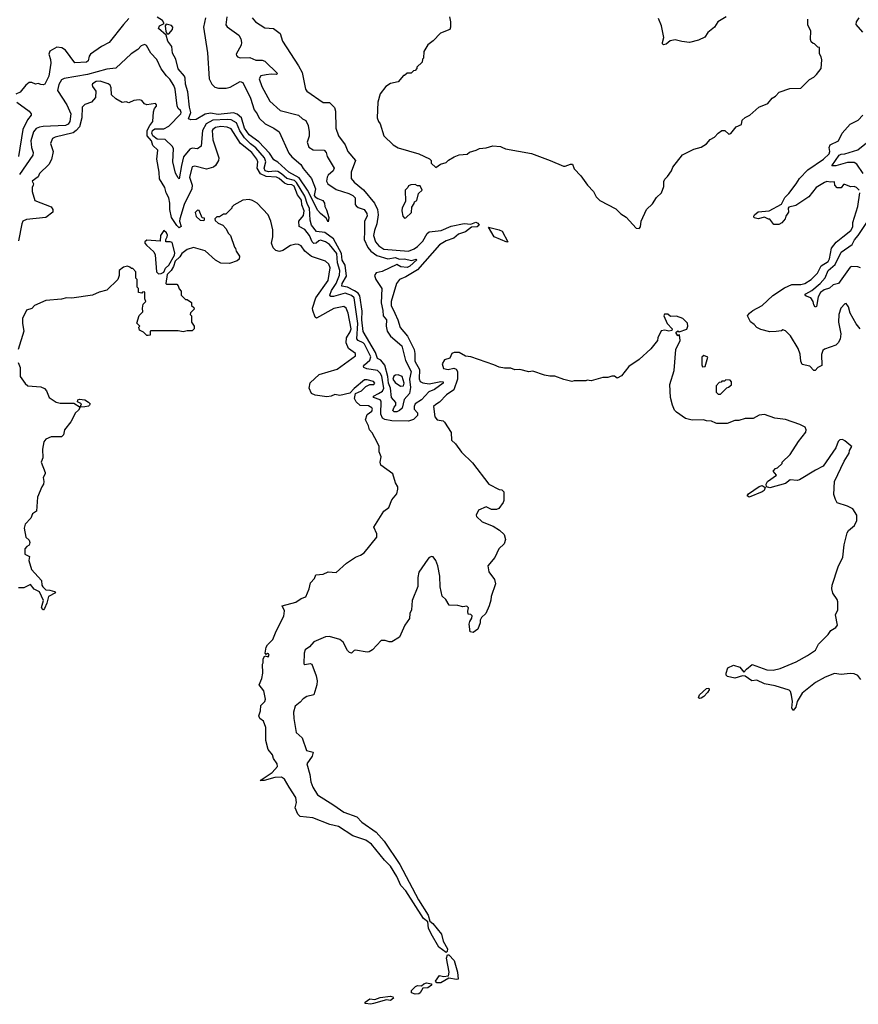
# Model space of a CAD drawing. Extents: x 2386423 to 2568864, y 578392 to 761999.
# Tile 226 of 256: x 2436792 to 2443268, y 691728 to 699332. Entities that reach past the tile are written whole.
import ezdxf

# ---------------------------------------------------------------- set-up
doc = ezdxf.new("R2010")
doc.units = 0

msp = doc.modelspace()

# ---------------------------------------------------------------- linework, layer by layer
at = {"layer": '0CON05XD'}
for points in [[(2438586.4, 699346.4), (2438613.8, 699315), (2438685, 699269.2), (2438752.5, 699265), (2438803.3, 699225), (2438822.5, 699165), (2438946.2, 698975), (2438973.8, 698925), (2438979.5, 698899.5), (2439000, 698795), (2439008.8, 698778.8), (2439135, 698692), (2439185, 698693.3), (2439223.9, 698653.9), (2439231.2, 698625), (2439234, 698495), (2439253.8, 698435), (2439306.7, 698365), (2439326, 698315), (2439386.7, 698245), (2439352, 698155), (2439352.9, 698105), (2439375, 698075.8), (2439448.1, 698018.1), (2439533.1, 697915), (2439556.4, 697865), (2439560.9, 697825), (2439550.4, 697755), (2439531.1, 697705), (2439524, 697665), (2439540, 697615), (2439566.9, 697585), (2439605, 697560.8), (2439795, 697544.6), (2439838.9, 697561.1), (2439865, 697580), (2439905, 697622.2), (2439938.4, 697681.6), (2439955, 697692.7), (2440047.5, 697705), (2440125, 697737.8), (2440225, 697758.5), (2440275, 697752), (2440315, 697766.9), (2440331.2, 697761.2), (2440340, 697745), (2440325, 697731.1), (2440280, 697730), (2440235, 697692.3), (2440181.2, 697675), (2440143.8, 697645), (2440085, 697623.5), (2440035, 697591.8), (2439865, 697400.7), (2439775, 697345.8), (2439724.5, 697325.5), (2439701.4, 697295), (2439660, 697155), (2439660.6, 697125), (2439690.5, 697065), (2439713.5, 697015), (2439729.4, 696955), (2439786.8, 696886.8), (2439837.5, 696785), (2439843.8, 696755), (2439843.9, 696695), (2439880.6, 696630.6), (2439877.9, 696557.9), (2439885, 696538), (2439905, 696527.3), (2439955, 696519.6), (2440045, 696538.6), (2440062.5, 696535), (2440061.2, 696525), (2439995.3, 696474.7), (2439952.4, 696457.6), (2439895, 696395.5), (2439846.9, 696365), (2439837.8, 696345), (2439838.5, 696325), (2439865.5, 696295), (2439864.6, 696275), (2439832.7, 696245), (2439795, 696232.4), (2439665, 696232.9), (2439613.3, 696243.3), (2439594.6, 696254.6), (2439580.5, 696285), (2439584.7, 696384.7), (2439575, 696395.4), (2439524.3, 696415), (2439525.8, 696425), (2439564.3, 696445), (2439595, 696463.6), (2439604.1, 696485), (2439589, 696575), (2439579.3, 696599.3), (2439555, 696622), (2439472.5, 696635), (2439449.2, 696645), (2439447.1, 696655), (2439454.4, 696665), (2439496.7, 696703.3), (2439503.2, 696726.8), (2439455, 696824.6), (2439445, 696835.4), (2439405, 696853.6), (2439396.4, 696866.4), (2439403.4, 696985), (2439375.3, 697185), (2439355, 697201.8), (2439305, 697219.1), (2439215, 697193.2), (2439194.6, 697194.6), (2439188.1, 697205), (2439200.2, 697239.8), (2439237.5, 697295), (2439260.9, 697359.1), (2439264.3, 697395), (2439246.3, 697455), (2439241.4, 697525), (2439185.6, 697595.6), (2439154.3, 697615), (2439115, 697630), (2439101.4, 697625), (2439082, 697605), (2439065, 697602.2), (2439051.8, 697615), (2439029.1, 697665), (2438995, 697711.1), (2438950, 697735), (2438948.5, 697775), (2438985, 697820), (2438989.7, 697855), (2438972.2, 697902.2), (2438968.2, 697938.2), (2438938.9, 697978.9), (2438910.9, 698045), (2438895, 698055.7), (2438859.3, 698059.3), (2438838.1, 698068.1), (2438795.5, 698105), (2438775, 698114.5), (2438695, 698120), (2438652.2, 698142.2), (2438626.3, 698185), (2438631.1, 698235), (2438624.6, 698255), (2438585, 698306.2), (2438496.3, 698376.3), (2438425, 698490), (2438395, 698502.7), (2438345, 698506.7), (2438305, 698498.5), (2438283.1, 698485), (2438278.1, 698475), (2438282.7, 698405), (2438317.7, 698302.3), (2438330, 698265), (2438328.6, 698245), (2438305, 698206.2), (2438288.1, 698191.9), (2438235, 698178.6), (2438145, 698199.4), (2438124.2, 698195), (2438104.5, 698115), (2438124.5, 698055), (2438122.5, 698025), (2438062.1, 697905), (2438028.1, 697795), (2438025.8, 697775), (2438038.8, 697735), (2438025, 697724), (2438005, 697741.2), (2437964.4, 697805), (2437950.9, 697865), (2437952.7, 697915), (2437944.6, 697955), (2437924.3, 697994.3), (2437913.8, 698035), (2437872.4, 698102.4), (2437869.6, 698155), (2437850.6, 698255), (2437859.2, 698325), (2437821, 698361), (2437809.5, 698395), (2437776.7, 698435), (2437777.6, 698475), (2437797.8, 698515), (2437820.6, 698545), (2437825, 698620), (2437833, 698647), (2437850, 698665), (2437850, 698675), (2437840, 698685), (2437775, 698673.8), (2437755, 698683.3), (2437735, 698707.5), (2437715, 698713.3), (2437673, 698707), (2437635, 698690), (2437615, 698697.5), (2437585, 698692.5), (2437535, 698720), (2437501.7, 698751.7), (2437498.8, 698805), (2437490, 698825), (2437475, 698835.8), (2437415, 698857.1), (2437383.3, 698855), (2437354.1, 698835.9), (2437352, 698828), (2437354.2, 698815), (2437379.7, 698779.7), (2437378.8, 698731.2), (2437346.7, 698695), (2437295, 698676.9), (2437273.9, 698656.1), (2437273.1, 698575), (2437253.1, 698505), (2437228.9, 698475), (2437205, 698457.7), (2437067.5, 698425), (2437045.7, 698414.3), (2437031.4, 698375), (2437051.4, 698315), (2437037.6, 698252.4), (2437016.8, 698213.2), (2436946.7, 698145), (2436935, 698117.5), (2436890, 698085), (2436900, 698065), (2436896.7, 698053.3), (2436890, 698035), (2436890, 698005), (2436910, 697935), (2437036.1, 697886.1), (2437047.5, 697865), (2437047.5, 697845), (2436995, 697804.2), (2436845, 697788.2), (2436817.5, 697775), (2436808.5, 697755), (2436783.1, 697625)], [(2438392.5, 699355), (2438385, 699292.5), (2438395, 699276.2), (2438485, 699211.2), (2438500, 699185), (2438506, 699155), (2438503.3, 699135), (2438464.1, 699065.9), (2438466.7, 699055), (2438475, 699043.8), (2438495, 699038), (2438568.8, 699038.8), (2438615, 699020), (2438665, 699018.8), (2438685, 699012.5), (2438783.3, 698915), (2438775, 698908.8), (2438735, 698911.9), (2438696.9, 698906.9), (2438655, 698897.5), (2438640.8, 698875), (2438662, 698815), (2438725, 698702), (2438805, 698631.2), (2438945, 698593.8), (2438976.4, 698566.4), (2439003, 698553), (2439018.8, 698515), (2439028.8, 698465), (2439027.7, 698432.3), (2439013.3, 698385), (2439026.4, 698346.4), (2439058, 698328), (2439143.3, 698323.3), (2439159.2, 698305), (2439165.8, 698275), (2439220.8, 698185), (2439214.2, 698165), (2439175, 698131.4), (2439165.5, 698115), (2439162.5, 698085), (2439172.9, 698065), (2439235, 698020.6), (2439335, 697990.5), (2439365.8, 697975), (2439384.2, 697955), (2439384, 697905), (2439391.2, 697895), (2439405, 697882.5), (2439451.2, 697865), (2439474.2, 697835), (2439476.5, 697815), (2439454.4, 697775), (2439454.4, 697695), (2439453.6, 697635), (2439481.7, 697571.7), (2439504.4, 697544.4), (2439550.9, 697510.9), (2439635, 697484.7), (2439694.7, 697494.7), (2439723.5, 697483.5), (2439765, 697485.3), (2439817.6, 697472.4), (2439855, 697482.5), (2439858.3, 697478.3), (2439805, 697427.8), (2439785, 697417.1), (2439735, 697422.2), (2439705, 697442), (2439591.8, 697388.2), (2439545, 697378), (2439533.3, 697356.7), (2439543.5, 697325), (2439588, 697255), (2439582.9, 697145), (2439597.5, 697085), (2439599.4, 697045), (2439625.6, 697015), (2439623.6, 696965), (2439630.9, 696925), (2439655, 696887.1), (2439743.2, 696813.2), (2439770.7, 696700.7), (2439814.6, 696615), (2439803.3, 696555), (2439809.5, 696490.5), (2439802.5, 696445), (2439762.6, 696397.4), (2439745, 696332.5), (2439725, 696312.5), (2439705, 696303.3), (2439685, 696304), (2439675, 696312.5), (2439685, 696340), (2439697.5, 696355), (2439697.5, 696375), (2439664.3, 696414.3), (2439656.5, 696485), (2439641.3, 696525), (2439636.2, 696575), (2439613.2, 696663.2), (2439582.4, 696702.4), (2439555, 696716), (2439540.4, 696760.4), (2439443.9, 696923.9), (2439435.7, 697015), (2439438.1, 697081.9), (2439418.1, 697198.1), (2439405, 697218.8), (2439378.2, 697238.2), (2439325, 697265.3), (2439280, 697275), (2439283.4, 697295), (2439315, 697351.2), (2439305.3, 697435), (2439282, 697475), (2439278.2, 697525), (2439215, 697640.4), (2439148, 697688), (2439085, 697696.2), (2439046.1, 697745), (2439034.7, 697784.7), (2439031.2, 697875), (2439015.2, 697905.2), (2438995, 697969.1), (2438929.7, 698075), (2438915, 698088.8), (2438855, 698104.3), (2438815, 698142), (2438785, 698159), (2438765, 698162.5), (2438715, 698157.3), (2438688.5, 698165), (2438680.9, 698185), (2438692.1, 698235), (2438682.5, 698265), (2438615, 698343.4), (2438574, 698374), (2438529.3, 698419.3), (2438492.3, 698472.3), (2438467.8, 698535), (2438425, 698557.6), (2438395, 698561.6), (2438285, 698556.3), (2438232.8, 698527.2), (2438204.1, 698475), (2438194.2, 698355), (2438165, 698334.2), (2438125, 698338.6), (2438105, 698333.1), (2438058.5, 698271.5), (2438041.1, 698205), (2438025, 698102.5), (2438015, 698110), (2437995, 698146.7), (2437973.8, 698235), (2437980, 698335), (2437973.3, 698353.3), (2437915, 698406.7), (2437855, 698407.9), (2437820.8, 698435), (2437811.8, 698455), (2437817.5, 698475), (2437835, 698489.2), (2437905, 698488.1), (2437945, 698508.5), (2438035.5, 698605), (2438039.5, 698615), (2438035, 698631.2), (2438017, 698647), (2438007.3, 698667.3), (2437992.7, 698795), (2437982.6, 698822.6), (2437952.6, 698872.6), (2437925, 698899.2), (2437885, 698953.3), (2437852.5, 699025), (2437805, 699073.3), (2437771.7, 699131.7), (2437755, 699140), (2437731.2, 699128.8), (2437705, 699101.2), (2437652.1, 699067.9), (2437533.8, 698956.2), (2437465, 698950), (2437315, 698909.2), (2437135, 698877.5), (2437115, 698866.7), (2437095, 698831.2), (2437085.6, 698785), (2437156.9, 698675), (2437188.6, 698605), (2437180, 698545), (2437165.8, 698525), (2437145, 698515.6), (2436975, 698507.9), (2436945, 698502.7), (2436919.5, 698490.5), (2436900, 698465), (2436878.9, 698395), (2436882.9, 698345), (2436897.5, 698305), (2436892.9, 698285), (2436791.8, 698135)], [(2437635, 699340), (2437592.9, 699295), (2437482.5, 699155), (2437424.2, 699125), (2437338.8, 699065), (2437329.5, 699050.5), (2437322, 699015), (2437307.3, 699002.7), (2437219.3, 698999.3), (2437145.4, 699095.4), (2437117.5, 699115), (2437080.3, 699119.7), (2437025, 699087.5), (2437017.5, 699065), (2437031.2, 699025), (2437032.9, 698995), (2437016.7, 698895), (2436987.5, 698835), (2436975, 698827.5), (2436955, 698832)], [(2438227.8, 699345), (2438212.9, 699275), (2438242.5, 699075), (2438255.4, 698875.4), (2438275.5, 698835), (2438300, 698810), (2438327.4, 698802.6), (2438387.3, 698802.7), (2438418.1, 698811.9), (2438495, 698854.3), (2438515, 698845.8), (2438574.5, 698725), (2438602.9, 698635), (2438625.4, 698605), (2438640.8, 698570.8), (2438688.7, 698528.7), (2438754.2, 698495), (2438795.6, 698465), (2438871.3, 698301.3), (2438893.4, 698273.4), (2438962.4, 698212.4), (2438981.5, 698181.5), (2439046.7, 698105), (2439076.7, 698025), (2439067.5, 697975), (2439075, 697962.5), (2439095, 697950), (2439132.5, 697935), (2439146.1, 697916.1), (2439148.3, 697888.3), (2439162.5, 697862.5), (2439180, 697805), (2439175, 697770), (2439160, 697800), (2439114, 697835), (2439095, 697858.8), (2439014.6, 698015), (2438950, 698110), (2438870, 698155), (2438785, 698232.5), (2438755, 698250), (2438722.2, 698302.2), (2438639.4, 698389.4), (2438565, 698441.5), (2438527.5, 698495), (2438504.6, 698574.6), (2438472.6, 698602.6), (2438443.1, 698613.1), (2438325, 698600), (2438265, 698609.7), (2438225, 698601.8), (2438155, 698561.2), (2438115, 698558), (2438096.7, 698565), (2438114.4, 698615), (2438102.9, 698655), (2438090.5, 698775), (2438072.5, 698835), (2438070.5, 698880.5), (2438065, 698896), (2438015, 698952), (2437997.6, 699027.6), (2437973.2, 699073.2), (2437967.7, 699125), (2437936.7, 699165), (2437922.3, 699212.3), (2437864.4, 699265), (2437872.5, 699285), (2437907.5, 699302.5), (2437896, 699325), (2437855, 699352.5)], [(2437931.7, 699221.7), (2437945, 699223.8), (2437972, 699255), (2437973.9, 699273.9), (2437965, 699286.2), (2437923.6, 699296.4), (2437916.4, 699283.6), (2437921.4, 699241.4), (2437931.7, 699221.7)], [(2440112.5, 699355), (2440120, 699315), (2440120, 699275), (2440113.3, 699256.7), (2440041.7, 699228.3), (2439985, 699167.5), (2439943.6, 699136.4), (2439912.5, 699085), (2439910, 699035), (2439903, 699027), (2439900, 699005), (2439860, 698965), (2439860, 698955), (2439845, 698940), (2439833, 698937), (2439815, 698920), (2439785, 698920), (2439765, 698900), (2439755, 698900), (2439715, 698852.5), (2439655, 698840), (2439620, 698815), (2439575, 698760), (2439557.5, 698695), (2439553, 698573), (2439562.5, 698545), (2439577, 698527), (2439603.3, 698435), (2439677.5, 698365), (2439715, 698343.3), (2439875, 698296.7), (2439957, 698257), (2439970, 698245), (2439970, 698225), (2440005, 698190), (2440043, 698217), (2440085, 698230), (2440103, 698247), (2440148.3, 698271.7), (2440185, 698287.5), (2440247, 698293), (2440265, 698310), (2440317, 698323), (2440343, 698337), (2440395, 698342.5), (2440445, 698357.5), (2440505, 698353.3), (2440515, 698347.5), (2440545, 698333.3), (2440745, 698297.5), (2440890, 698245), (2440990.7, 698200.7), (2441005, 698200), (2441045, 698216.2), (2441060, 698215), (2441075, 698180), (2441126.4, 698126.4), (2441177.5, 698055), (2441222.5, 698005), (2441243.6, 697963.6), (2441272.5, 697935), (2441395, 697870), (2441433.6, 697833.6), (2441476.4, 697806.4), (2441551.7, 697721.7), (2441575, 697720)], [(2441575, 697720), (2441587, 697733), (2441592.5, 697775), (2441632.5, 697865), (2441679.3, 697910.7), (2441710.7, 697959.3), (2441747.5, 697995), (2441767, 698043), (2441767, 698083), (2441775, 698100), (2441795, 698120), (2441826.1, 698163.9), (2441837, 698193), (2441910.7, 698289.3), (2441998.3, 698331.7), (2442055, 698347.5), (2442095, 698372.5), (2442125, 698407.5), (2442157.5, 698425), (2442185, 698456.7), (2442215, 698476.7), (2442237, 698477), (2442268.3, 698448.3), (2442285, 698452.5), (2442325, 698504), (2442366.4, 698523.6), (2442372, 698555), (2442395, 698577.5), (2442430, 698595), (2442500, 698655), (2442570, 698685), (2442602.5, 698725), (2442629.3, 698740.7), (2442657, 698773), (2442738.3, 698801.7), (2442825, 698802.5), (2442890.7, 698869.3), (2442925, 698887.5), (2442945, 698907.5), (2442982.5, 698955), (2442987, 699023), (2442982.5, 699045), (2442968.3, 699068.3), (2442968.3, 699118.3), (2442955, 699120), (2442930, 699145), (2442918.3, 699148.3), (2442905, 699160), (2442898.3, 699178.3), (2442902.5, 699245), (2442878.3, 699288.3), (2442878.8, 699335)], [(2442247.5, 699355), (2442182.5, 699315), (2442156.4, 699273.6), (2442107, 699233), (2442083, 699197), (2442035, 699172.5), (2441965, 699156.7), (2441905, 699162.5), (2441855, 699176.7), (2441815, 699167.5), (2441785, 699143.3), (2441765, 699136.7), (2441756.7, 699145), (2441756.7, 699155), (2441767.5, 699195), (2441747.5, 699285), (2441725, 699340)], [(2443302, 699235), (2443252.5, 699295), (2443253.1, 699315), (2443274.2, 699345)], [(2436955, 698832), (2436935, 698838), (2436915, 698833.8), (2436885, 698846.2), (2436865, 698846), (2436838.8, 698825), (2436795, 698772), (2436763, 698757)], [(2436770.8, 698695), (2436865.5, 698625.5), (2436881.2, 698605), (2436881.2, 698595), (2436852.4, 698557.6), (2436817.9, 698485), (2436783.5, 698275)], [(2443275.7, 698015.7), (2443255, 698036.7), (2443235, 698043.3), (2443210.7, 698040.7), (2443165, 698060), (2443155, 698060), (2443135, 698032.5), (2443105, 698033.3), (2443087.5, 698055), (2443085, 698080), (2443053.3, 698076.7), (2443025, 698081.4), (2443006.2, 698075), (2442942, 698035), (2442886.6, 697963.4), (2442785, 697895.8), (2442732.5, 697885), (2442726.7, 697875), (2442730, 697845), (2442707.5, 697815), (2442702.5, 697795), (2442676.4, 697763.6), (2442655, 697750), (2442615, 697750), (2442585, 697790), (2442575, 697790), (2442545, 697807.5), (2442495, 697793.8), (2442465, 697802.5), (2442461.2, 697815), (2442466.2, 697825), (2442495, 697848.8), (2442580, 697855), (2442675, 697906.7), (2442701.3, 697958.7), (2442731.7, 697988.3), (2442789.5, 698065), (2442814.5, 698105), (2442877.5, 698172.5), (2442998.1, 698255), (2443042.5, 698295), (2443049.4, 698315), (2443042.5, 698345), (2443051.9, 698365), (2443114.4, 698395.6), (2443143.3, 698455), (2443206.1, 698523.9), (2443267.5, 698555), (2443302.5, 698595)], [(2443304.7, 698144.7), (2443257.9, 698215), (2443235, 698230), (2443185, 698228.7), (2443095, 698202.3), (2443064.3, 698204.3), (2443120, 698285), (2443135, 698293.8), (2443165, 698297.1), (2443265, 698327.1), (2443385, 698425.7)], [(2439765, 697800), (2439775, 697802.5), (2439817, 697843), (2439820, 697885), (2439838.3, 697911.7), (2439840, 697925), (2439860, 697935), (2439871.7, 697988.3), (2439900, 698015), (2439885, 698050), (2439865, 698050), (2439845, 698060), (2439813, 698057), (2439795, 698050), (2439790, 698035), (2439770, 698015), (2439771.7, 697928.3), (2439745, 697880), (2439743.3, 697855), (2439750, 697815), (2439765, 697800)], [(2438746.7, 697655), (2438748.3, 697708.3), (2438732.5, 697775), (2438710, 697825), (2438627.5, 697915), (2438590, 697935), (2438565, 697942.5), (2438515, 697937.5), (2438445, 697900), (2438430, 697885), (2438430, 697875), (2438385, 697830), (2438365, 697830), (2438335, 697810), (2438315, 697810), (2438300, 697795), (2438301.7, 697781.7), (2438325, 697760), (2438360, 697745), (2438385, 697720), (2438405, 697680), (2438420, 697665), (2438450, 697575), (2438460, 697565), (2438463, 697543), (2438490, 697505), (2438488.3, 697481.7), (2438471.7, 697468.3), (2438411.7, 697448.3), (2438345, 697452.5), (2438303.6, 697473.6), (2438225, 697546.2), (2438135, 697572), (2438085, 697557.5), (2438045, 697525.7), (2438030.2, 697499.8), (2437993.5, 697466.5), (2437980, 697425), (2437961.9, 697395), (2437931.2, 697365), (2437920, 697295), (2437925, 697290), (2438005, 697290), (2438017, 697277), (2438023, 697253), (2438040, 697235), (2438040, 697205), (2438071.7, 697171.7), (2438085, 697170), (2438118.3, 697148.3), (2438120, 697125), (2438138.3, 697108.3), (2438140, 697095), (2438111.7, 697068.3), (2438110, 697055), (2438120, 697045), (2438120, 696995), (2438140, 696965), (2438140, 696945), (2438125, 696930), (2438085, 696930), (2438055, 696920), (2438015, 696930), (2437805, 696930), (2437800, 696925), (2437800, 696895), (2437785, 696892.5), (2437775, 696893.3), (2437748.3, 696918.3), (2437717.5, 696935), (2437712.5, 696957.5), (2437720, 696965), (2437697, 696987), (2437715, 697047.5), (2437742.5, 697075), (2437740, 697105), (2437746.2, 697133.8), (2437767.5, 697155), (2437760, 697175), (2437760, 697225), (2437755, 697230), (2437741.7, 697228.3), (2437735, 697220), (2437710, 697225), (2437710, 697255), (2437700, 697265), (2437700, 697325), (2437690, 697335), (2437690, 697385), (2437665, 697410), (2437655, 697410), (2437641.7, 697421.7), (2437625, 697427.5), (2437595, 697420), (2437560, 697395), (2437560, 697355), (2437550, 697325), (2437465, 697243.3), (2437405, 697227.5), (2437355, 697203.3), (2437195, 697180), (2437155, 697182.5), (2437115, 697172.5), (2436995, 697162.5), (2436906.7, 697123.3), (2436885, 697102.5), (2436845, 697087.5), (2436814.6, 697025), (2436813.9, 696986.1), (2436823.9, 696925), (2436780.9, 696785)], [(2443283.1, 696943.1), (2443251.8, 696981.8), (2443206.2, 697065), (2443192.5, 697115), (2443175, 697140), (2443165, 697137.5), (2443132.5, 697105), (2443116.7, 697055), (2443116.4, 696996.4), (2443132.5, 696905), (2443127.5, 696865), (2443112.5, 696835), (2443095, 696817.5), (2443008.3, 696788.3), (2442995, 696777.5), (2442984.1, 696745.9), (2442987.7, 696662.3), (2442955, 696646.7), (2442935, 696622.5), (2442925, 696623.3), (2442895, 696656.2), (2442835, 696670), (2442823.9, 696693.9), (2442819.3, 696749.3), (2442803.3, 696793.3), (2442745, 696890), (2442705, 696930), (2442685, 696937.5), (2442675, 696930), (2442635, 696922.5), (2442585, 696920), (2442515, 696940), (2442483.9, 696953.9), (2442465, 696977.5), (2442435, 696997.5), (2442412.5, 697045), (2442426.7, 697065), (2442453.3, 697085), (2442525.6, 697124.4), (2442607.7, 697202.3), (2442698.8, 697261.2), (2442755, 697286), (2442825, 697286.2), (2442855, 697294), (2442905, 697324.2), (2442952.5, 697375), (2442980.3, 697429.7), (2443035.7, 697465), (2443045.6, 697485), (2443062.3, 697567.7), (2443096.4, 697613.6), (2443148.8, 697655), (2443210, 697705), (2443225, 697732.5), (2443226.7, 697765), (2443265, 697890), (2443281.2, 697995)], [(2438215, 697780), (2438220, 697785), (2438218.3, 697798.3), (2438201.7, 697801.7), (2438178.3, 697858.3), (2438165, 697860), (2438147, 697843), (2438155, 697812.5), (2438185, 697783.3), (2438215, 697780)], [(2437865, 697370), (2437885, 697372.5), (2437905, 697382.5), (2437917.8, 697412.2), (2437945, 697436), (2437987.3, 697512.7), (2437991.3, 697531.3), (2437970, 697610), (2437955, 697616.2), (2437920, 697615), (2437920, 697635), (2437932.5, 697655), (2437933, 697667), (2437925, 697686.7), (2437905, 697702.5), (2437880, 697665), (2437878.3, 697621.7), (2437775, 697630), (2437760, 697615), (2437760, 697605), (2437771.7, 697591.7), (2437828.3, 697538.3), (2437837.5, 697515), (2437850, 697385), (2437865, 697370)], [(2440555, 697612.5), (2440455.7, 697655), (2440411.7, 697728.3), (2440495, 697709.6), (2440517.8, 697697.8), (2440562.5, 697615), (2440555, 697612.5)], [(2443285, 697416.7), (2443265, 697424.2), (2443215, 697425.3), (2443205, 697419.6), (2443115, 697294), (2443075, 697284), (2443045, 697257.8), (2443004.2, 697245.8), (2442975.3, 697224.7), (2442957.3, 697192.7), (2442945, 697116.7), (2442935, 697111.2), (2442925, 697130), (2442919.4, 697155), (2442902.6, 697182.6), (2442865, 697196.2), (2442856.2, 697205), (2442864.2, 697215), (2442910.5, 697239.5), (2442974.3, 697295.7), (2443011.5, 697338.5), (2443034.6, 697395), (2443089.5, 697440.5), (2443134.8, 697535.2), (2443221.8, 697595), (2443237.9, 697632.1), (2443268, 697665), (2443333.3, 697765)], [(2443012.5, 694255), (2442937, 694213), (2442835, 694130), (2442796.7, 694065), (2442785, 694022.5), (2442765, 693997.5), (2442754.1, 694014.1), (2442760, 694065), (2442752, 694115), (2442745, 694142.5), (2442735, 694152.5), (2442625, 694187.5), (2442545, 694202.5), (2442485, 694230), (2442445, 694226.7), (2442395, 694262.5), (2442375, 694263.3), (2442315, 694246), (2442258.3, 694258.3), (2442248.3, 694268.3), (2442247.5, 694285), (2442261.2, 694325), (2442305, 694347.5), (2442352.2, 694332.2), (2442385, 694292.5), (2442404.4, 694315.6), (2442449.3, 694350.7), (2442561.7, 694311.7), (2442610.7, 694309.3), (2442665, 694322), (2442787.7, 694372.3), (2442875, 694421.2), (2442937, 694463), (2442961.7, 694508.3), (2443036.4, 694583.6), (2443055.5, 694614.5), (2443095, 694638), (2443107.1, 694655), (2443090.8, 694735), (2443110, 694775), (2443110, 694835), (2443103.8, 694855), (2443072.5, 694902.5), (2443064.4, 694935), (2443065.6, 694964.4), (2443112.7, 695107.3), (2443148.3, 695181.7), (2443160, 695275), (2443181.2, 695368.8), (2443193.1, 695386.9), (2443240, 695425), (2443256.2, 695465), (2443256.2, 695505), (2443225, 695553.3), (2443185, 695576), (2443105, 695600), (2443090.8, 695625), (2443080, 695665), (2443084.2, 695765.8), (2443158.8, 695921.2), (2443197.5, 695985), (2443200, 696005), (2443217.5, 696035), (2443210.7, 696040.7), (2443165, 696078.8), (2443145, 696088.8), (2443125, 696087.5), (2443113.3, 696075), (2443093.6, 696026.4), (2442996.1, 695883.9), (2442936.4, 695853.6), (2442815, 695777.5), (2442795, 695772.5), (2442743, 695777), (2442705, 695750), (2442585, 695716.2), (2442560, 695725), (2442556.2, 695745), (2442566, 695764), (2442637.5, 695815), (2442610, 695845), (2442630, 695865), (2442645, 695870), (2442680, 695905), (2442680, 695915), (2442742.5, 695975), (2442807.5, 696075), (2442862.5, 696145), (2442866.7, 696165), (2442857.5, 696185), (2442815.9, 696205.9), (2442705, 696243.3), (2442623.6, 696253.6), (2442545, 696282.5), (2442503, 696277), (2442455, 696252.5), (2442395, 696252.5), (2442345, 696237.5), (2442315, 696237.5), (2442256.4, 696213.6), (2442175, 696212.5), (2442167, 696217), (2442135, 696230), (2442095, 696232.5), (2442071.7, 696241.7), (2441985, 696240), (2441935, 696252.5), (2441865, 696300), (2441850, 696315), (2441832.5, 696355), (2441817.5, 696415), (2441813.3, 696515), (2441846.4, 696623.6), (2441860, 696785), (2441892.5, 696855), (2441888.3, 696898.3), (2441875, 696890), (2441860, 696915), (2441875, 696930), (2441885, 696920), (2441945, 696942.5), (2441952.5, 696965), (2441948.3, 696988.3), (2441913, 697023), (2441865, 697043.3), (2441818.3, 697038.3), (2441797, 697057), (2441771.7, 697058.3), (2441767.5, 697045), (2441793.3, 696985), (2441830, 696945), (2441828.3, 696931.7), (2441805, 696926.7), (2441775, 696933.3), (2441745, 696930), (2441720, 696875), (2441717, 696853), (2441665, 696790), (2441575, 696707.5), (2441497, 696653), (2441439.2, 696580.8), (2441405, 696562.5), (2441385, 696577.5), (2441365, 696577.5), (2441335, 696567.5), (2441295, 696567.5), (2441205, 696542.5), (2441175, 696547.5), (2441165, 696542.5), (2441075, 696542.5), (2441055, 696537.5), (2440995, 696553.3), (2440925, 696577.5), (2440885, 696577.5), (2440845, 696587.5), (2440755, 696617.5), (2440725, 696612.5), (2440655, 696630), (2440615, 696627.5), (2440585, 696640), (2440535, 696640), (2440495, 696647.5), (2440455, 696667.5), (2440277, 696727), (2440235, 696732.5), (2440185, 696762.5), (2440148.3, 696761.7), (2440130, 696755), (2440113, 696717), (2440072.5, 696705), (2440053.8, 696675), (2440065, 696637.5), (2440100.9, 696630.9), (2440145, 696641.4), (2440163.5, 696633.5), (2440171.9, 696615), (2440173.5, 696555), (2440145.9, 696474.1), (2440089.2, 696435), (2440035, 696376.7), (2440005, 696361.2), (2439988.8, 696345), (2439998.8, 696265), (2440015, 696241.2), (2440062.5, 696232.5), (2440073, 696223), (2440123.9, 696143.9), (2440128, 696085), (2440156.7, 696056.7), (2440205, 695991.2), (2440288.9, 695908.9), (2440414.1, 695744.1), (2440495, 695702.5), (2440515, 695700), (2440530, 695685), (2440531.7, 695618.3), (2440527, 695603), (2440493, 695557), (2440475, 695550), (2440435, 695548.8), (2440395, 695570), (2440336.1, 695543.9), (2440316.7, 695505), (2440320, 695495), (2440363.3, 695455), (2440449.1, 695419.1), (2440498.5, 695388.5), (2440533.8, 695355), (2440543.6, 695316.4), (2440533.3, 695285), (2440491.2, 695245), (2440460.5, 695179.5), (2440406.7, 695115), (2440416.4, 695066.4), (2440458.3, 695008.3), (2440466.7, 694975), (2440433, 694877), (2440431.7, 694848.3), (2440417.5, 694805), (2440392.5, 694745), (2440357.5, 694715), (2440347.5, 694695), (2440347, 694673), (2440330, 694625), (2440295, 694600), (2440270, 694605), (2440263, 694663), (2440267.5, 694685), (2440285, 694710), (2440286.7, 694726.7), (2440277, 694737), (2440255, 694740), (2440253.8, 694765), (2440259.3, 694789.3), (2440245, 694803.3), (2440215, 694796.2), (2440175, 694806.7), (2440109.3, 694809.3), (2440083.3, 694855), (2440055, 694880), (2440040.5, 694950.5), (2440036, 695035), (2440022, 695115), (2440005, 695156.2), (2439985, 695183.3), (2439975, 695186.7), (2439955, 695178), (2439945, 695166), (2439875.6, 695065), (2439867.9, 695025), (2439867.7, 694955), (2439824.2, 694845), (2439817.1, 694775), (2439805.7, 694745), (2439801.7, 694708.3), (2439766.7, 694655), (2439725, 694563.3), (2439665, 694527.5), (2439645, 694527.1), (2439615, 694538.1), (2439585, 694536.5), (2439515.6, 694465), (2439490.1, 694449.9), (2439475, 694446.9), (2439385, 694462.5), (2439375, 694460), (2439355, 694440), (2439340, 694445), (2439325, 694460), (2439289.2, 694525), (2439263.8, 694543.8), (2439185, 694568.8), (2439155, 694566.4), (2439063.8, 694526.2), (2439031.1, 694488.9), (2438996, 694465), (2438988.8, 694438.8), (2438987.5, 694357.5), (2438995, 694352.5), (2439035, 694360), (2439047.5, 694355), (2439082.5, 694265), (2439090, 694225), (2439087.5, 694195), (2439063, 694117), (2439010, 694105), (2438982.3, 694087.7), (2438959.5, 694060.5), (2438920, 694030), (2438907.3, 693982.7), (2438908.5, 693935), (2438927, 693827), (2438974.2, 693785), (2439008, 693688), (2439057.5, 693675), (2439050, 693645), (2439010, 693585), (2439033.3, 693503.3), (2439040.8, 693445), (2439055.7, 693405), (2439092.9, 693345), (2439219.2, 693265), (2439295, 693212.5), (2439395.6, 693175.6), (2439435, 693134.2), (2439546.4, 693056.4), (2439607.3, 692987.3), (2439726.9, 692806.9), (2439873.3, 692533.3), (2439946.5, 692416.5), (2439960.2, 692370.2), (2439982.5, 692352.5), (2440048.7, 692268.7), (2440061.7, 692215), (2440094.7, 692155), (2440094.4, 692135.6), (2440085, 692127.5), (2440028.5, 692168.5), (2439970.6, 692270.6), (2439948.3, 692315), (2439944.4, 692365), (2439911.3, 692391.3), (2439775, 692604.2), (2439735.5, 692645.5), (2439705, 692715.8), (2439655, 692793.3), (2439610, 692840), (2439509.4, 692965), (2439465, 692994.5), (2439365, 693029.5), (2439255, 693101.8), (2439187, 693117), (2439055, 693167.8), (2438957.9, 693177.9), (2438940, 693195), (2438918.8, 693245), (2438930, 693285), (2438924.4, 693324.4), (2438873.1, 693405), (2438836.9, 693466.9), (2438815, 693481.9), (2438761.4, 693478.6), (2438680, 693455), (2438650, 693455), (2438742.7, 693517.3), (2438782.9, 693565), (2438780.8, 693585), (2438752.5, 693625), (2438743.8, 693655), (2438710, 693695), (2438694.2, 693764.2), (2438693.1, 693865), (2438675, 693913.3), (2438646.1, 693936.1), (2438638.8, 693955), (2438650.8, 693995), (2438654.3, 694035), (2438685, 694065.7), (2438690.6, 694085), (2438677.7, 694147.7), (2438641.2, 694195), (2438661.2, 694245), (2438669.2, 694285), (2438666.4, 694353.6), (2438672.5, 694365), (2438673.6, 694396.4), (2438685, 694420), (2438712, 694412), (2438720, 694425), (2438715, 694433.3), (2438705, 694437.5), (2438695, 694430), (2438688.3, 694438.3), (2438696.2, 694485), (2438706.7, 694505), (2438748, 694545), (2438771.8, 694608.2), (2438832.5, 694725), (2438836.2, 694766.2), (2438818.8, 694805), (2438925, 694832.7), (2438965, 694860.8), (2439002, 694875), (2439028.8, 694935), (2439037.5, 694982.5), (2439070, 695015), (2439080, 695045), (2439135, 695050), (2439175, 695067.5), (2439235, 695062.5), (2439315.7, 695134.3), (2439385, 695181.2), (2439425, 695195.7), (2439452.5, 695215), (2439550, 695335), (2439551.2, 695361.2), (2439528.3, 695411.7), (2439604.2, 695535.8), (2439643.8, 695565), (2439665.9, 695624.1), (2439705, 695670), (2439712, 695705), (2439711.2, 695725), (2439693.3, 695755), (2439675, 695823.8), (2439580.5, 695890.5), (2439576.2, 695915), (2439583.6, 695956.4), (2439568, 695995), (2439567.1, 696035), (2439556.1, 696063.9), (2439515, 696141.2), (2439493.3, 696165), (2439485.9, 696195.9), (2439461.7, 696241.7), (2439475, 696283.3), (2439511.2, 696308.8), (2439515.8, 696325), (2439512, 696335), (2439485, 696350.5), (2439422.5, 696352.5), (2439390, 696380), (2439377.3, 696407.3), (2439385.6, 696444.4), (2439431.2, 696465), (2439465, 696500), (2439495, 696513.8), (2439526.2, 696515), (2439533.8, 696525), (2439525, 696538), (2439475, 696550.8), (2439455, 696550), (2439375, 696484), (2439342.5, 696447.5), (2439265, 696429.2), (2439225, 696436), (2439196.8, 696423.2), (2439165, 696420), (2439075, 696431.5), (2439045, 696445.8), (2439028, 696485), (2439035, 696526.7), (2439105, 696591.2), (2439245, 696633.3), (2439386.2, 696735), (2439386.7, 696755), (2439332.6, 696792.6), (2439312.7, 696835), (2439315.5, 696875), (2439345, 696920), (2439351.5, 696945), (2439329.4, 697065), (2439313.8, 697105), (2439295, 697118), (2439217.6, 697102.4), (2439085, 697026.7), (2439073.3, 697035), (2439055.8, 697085.8), (2439052.9, 697105), (2439079.2, 697185), (2439173.2, 697316.8), (2439189.2, 697415), (2439180, 697445), (2439155, 697468), (2439045, 697503.1), (2438994.6, 697544.6), (2438965, 697584.2), (2438945, 697595.8), (2438925, 697597.5), (2438882.7, 697587.3), (2438825, 697550), (2438799.3, 697540.7), (2438769.3, 697549.3), (2438749.3, 697569.3), (2438736.7, 697605), (2438746.7, 697655)], [(2442065, 696650), (2442085, 696652.5), (2442106.2, 696725), (2442075, 696737.5), (2442060, 696725), (2442060, 696665), (2442065, 696650)], [(2436780, 696685), (2436796.4, 696645), (2436797.1, 696575), (2436835, 696521.4), (2436855.8, 696504.2), (2436956.1, 696496.1), (2436985, 696482.5), (2437000, 696465), (2437020, 696415), (2437075, 696378.8), (2437105, 696371.2), (2437209.3, 696369.3), (2437260, 696340), (2437247.5, 696315), (2437222.5, 696295), (2437186.7, 696225), (2437137.5, 696165), (2437130, 696125), (2437115, 696110), (2437035, 696110), (2436995, 696093.3), (2436978.3, 696071.7), (2436967.5, 696015), (2436971.7, 695948.3), (2436957.5, 695915), (2436990, 695835), (2436990, 695825), (2436972.5, 695795), (2436980, 695765), (2436977.5, 695745), (2436962.5, 695725), (2436930, 695645), (2436922.5, 695535), (2436892.5, 695515), (2436877.3, 695482.7), (2436836, 695435), (2436825.8, 695405), (2436838.8, 695335), (2436865, 695312.5), (2436871.2, 695295), (2436865, 695272.5), (2436847, 695263), (2436832.5, 695245), (2436833.3, 695205), (2436867.5, 695185), (2436863.3, 695155), (2436883.8, 695085), (2436960, 695000), (2436963.8, 694965), (2436971.2, 694951.2), (2436995, 694928.8), (2437025.9, 694925.9), (2437060, 694915), (2437070, 694905), (2437015, 694877.5), (2437003.3, 694825), (2436983.3, 694785), (2436975.8, 694774.2), (2436970, 694775), (2436961.7, 694791.7), (2436976.2, 694845), (2436945, 694912.5), (2436904, 694934), (2436875, 694968.8), (2436825.6, 694944.4), (2436783.5, 694943.5)], [(2439732.2, 696502.2), (2439755, 696504.4), (2439761.8, 696525), (2439745, 696575.6), (2439715, 696588.2), (2439695, 696586.9), (2439681.8, 696578.2), (2439674.4, 696555), (2439690.9, 696530.9), (2439732.2, 696502.2)], [(2442205, 696440), (2442251.7, 696488.3), (2442267, 696493), (2442288.3, 696511.7), (2442290, 696535), (2442278.3, 696548.3), (2442245, 696550), (2442235, 696540), (2442215, 696540), (2442208.3, 696531.7), (2442195, 696530), (2442170, 696505), (2442170, 696455), (2442185, 696440), (2442205, 696440)], [(2437260, 696340), (2437270, 696365), (2437240, 696380), (2437242.5, 696395), (2437255, 696400), (2437295, 696396.7), (2437325, 696377.5), (2437336.7, 696365), (2437332.5, 696355), (2437325, 696347.5), (2437295, 696342.5), (2437260, 696340)], [(2442425, 695644.4), (2442410, 695655), (2442420.3, 695669.7), (2442502.9, 695727.1), (2442525, 695734), (2442549.3, 695719.3), (2442540, 695695), (2442525.6, 695684.4), (2442425, 695644.4)], [(2443288.8, 694235), (2443265, 694266.2), (2443235, 694278.6), (2443205, 694281.4), (2443135, 694274.2), (2443085, 694282.5), (2443012.5, 694255)], [(2442045, 694088.8), (2442033.9, 694093.9), (2442041.7, 694118.3), (2442095, 694166), (2442115, 694170), (2442117.5, 694155), (2442103.8, 694135), (2442075, 694104), (2442055, 694092), (2442045, 694088.8)], [(2440012.9, 691892.9), (2440003.3, 691905), (2440035, 691950), (2440065, 691941.2), (2440103.6, 691946.4), (2440108.5, 691975), (2440089.3, 692085), (2440095, 692110), (2440105, 692108.6), (2440146.6, 692065), (2440173.9, 691975), (2440177.5, 691922.5), (2440165, 691918.5), (2440105, 691930), (2440045, 691893.3), (2440012.9, 691892.9)], [(2439845, 691805.8), (2439817.3, 691817.3), (2439817.5, 691835), (2439848, 691865), (2439865, 691872.9), (2439895, 691870), (2439913.6, 691886.4), (2439935, 691894.2), (2439972.5, 691885), (2439971.2, 691875), (2439945, 691855.8), (2439905, 691853.3), (2439885, 691816.2), (2439875, 691809.2), (2439845, 691805.8)], [(2439505, 691727.5), (2439460, 691735), (2439460, 691745), (2439495, 691769.2), (2439535, 691764), (2439575, 691780), (2439655, 691790), (2439675, 691786), (2439680, 691775), (2439655, 691758), (2439625, 691760.8), (2439525, 691732.9), (2439505, 691727.5)]]:
    msp.add_lwpolyline(points, dxfattribs=at)

doc.saveas('drawing.dxf')
